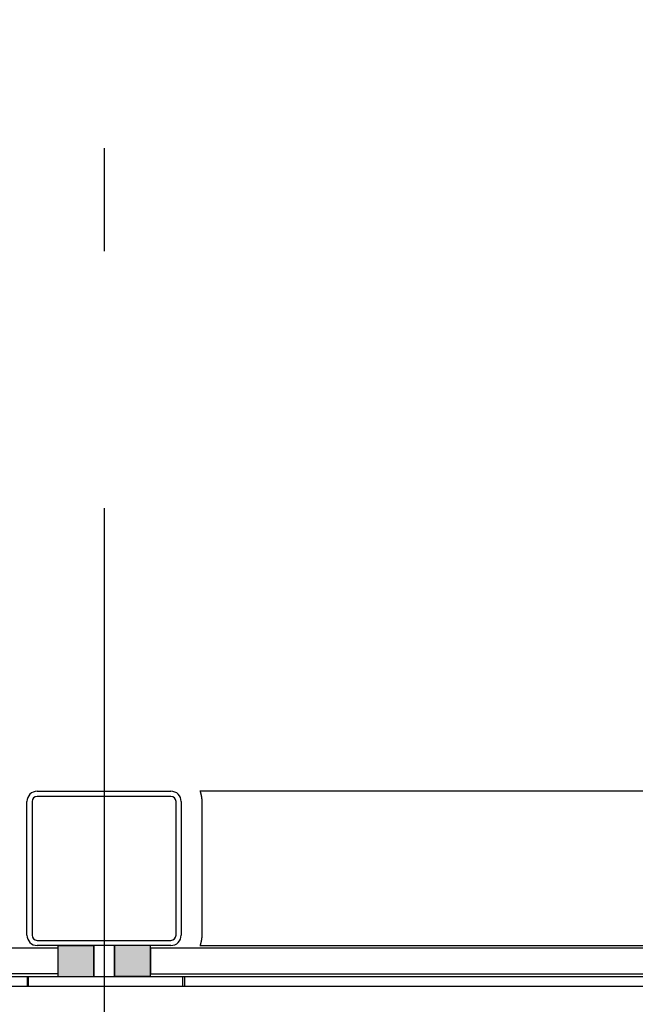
# Model space of a CAD drawing. Extents: x 2 to 87, y -108 to 11.
# Tile 76 of 256: x 12.146 to 12.744, y -46.29 to -45.332. Entities that reach past the tile are written whole.
import ezdxf

# ---------------------------------------------------------------- set-up
doc = ezdxf.new("R2010")
doc.units = 0
doc.header["$MEASUREMENT"] = 0
doc.linetypes.add('DASHDOT', pattern=[1, 0.5, -0.25, 0, -0.25])
for name, color, linetype in [('11', 7, 'CONTINUOUS'), ('3', 7, 'CONTINUOUS'), ('4', 7, 'CONTINUOUS'), ('5', 7, 'CONTINUOUS'), ('7', 7, 'CONTINUOUS')]:
    doc.layers.add(name, color=color, linetype=linetype)

# ---------------------------------------------------------------- blocks, each defined once
blk = doc.blocks.new('*N628')
at = {"layer": '3', "color": 62, "linetype": 'Continuous'}
for p, q in [((-0.035, 0.013), (0, 0.013)), ((-0.035, 0.013), (-0.035, -0.017)), ((0, 0.013), (0, -0.017)), ((-0.035, -0.017), (0, -0.017))]:
    blk.add_line(p, q, dxfattribs=at)
for points in [[(-0.035, 0.013), (-0.035, 0.013), (0, 0.013)], [(-0.035, 0.013), (-0.035, -0.017), (0, -0.017)], [(-0.035, 0.013), (0, 0.013), (0, -0.017)], [(-0.035, -0.017), (-0.035, -0.017), (0, -0.017)]]:
    blk.add_solid(points, dxfattribs=at)
blk = doc.blocks.new('*N630')
at = {"layer": '3', "color": 62, "linetype": 'Continuous'}
for p, q in [((0, -0.017), (0, 0.013)), ((0.035, 0.013), (0, 0.013)), ((0.035, -0.017), (0.035, 0.013)), ((0.035, -0.017), (0, -0.017))]:
    blk.add_line(p, q, dxfattribs=at)
for points in [[(0.035, -0.017), (0.035, 0.013), (0, 0.013)], [(0.035, -0.017), (0, -0.017), (0, 0.013)], [(0.035, 0.013), (0.035, 0.013), (0, 0.013)], [(0.035, -0.017), (0.035, -0.017), (0, -0.017)]]:
    blk.add_solid(points, dxfattribs=at)

msp = doc.modelspace()

# ---------------------------------------------------------------- linework, layer by layer
at = {"layer": '11', "color": 62, "linetype": 'Continuous'}
for p, q in [((12.1826, -46.235), (11.0352, -46.235)), ((12.1826, -46.235), (12.1826, -46.26)), ((13.2676, -46.235), (12.2726, -46.235)), ((12.2726, -46.235), (12.2726, -46.26)), ((12.1826, -46.26), (11.0352, -46.26)), ((12.2726, -46.26), (13.2676, -46.26))]:
    msp.add_line(p, q, dxfattribs=at)
at = {"layer": '3', "color": 62, "linetype": 'Continuous'}
for p, q in [((12.1826, -46.2325), (12.1826, -46.2625)), ((12.2176, -46.2625), (12.2176, -46.2325)), ((12.2376, -46.2325), (12.2376, -46.2625)), ((12.2726, -46.2625), (12.2726, -46.2325)), ((12.1826, -46.2625), (12.2176, -46.2625)), ((12.2376, -46.2625), (12.2726, -46.2625))]:
    msp.add_line(p, q, dxfattribs=at)
at = {"layer": '4', "color": 62, "linetype": 'Continuous'}
for p, q in [((13.1343, -46.0825), (12.3208, -46.0825)), ((12.3226, -46.0925), (12.3226, -46.2225)), ((12.3208, -46.2325), (13.1343, -46.2325))]:
    msp.add_line(p, q, dxfattribs=at)
for points in [[(12.3208, -46.0825), (12.3208, -46.0825), (12.3208, -46.0825), (12.3208, -46.0825), (12.3208, -46.0825), (12.3208, -46.0825), (12.3208, -46.0825), (12.3208, -46.0825), (12.3208, -46.0825), (12.3208, -46.0825), (12.3208, -46.0825), (12.3208, -46.0825), (12.3208, -46.0825), (12.3208, -46.0825), (12.3208, -46.0825), (12.3208, -46.0825), (12.3208, -46.0825), (12.3208, -46.0825), (12.3208, -46.0825), (12.3208, -46.0825), (12.3208, -46.0825), (12.3208, -46.0825), (12.3208, -46.0825), (12.3208, -46.0825), (12.3208, -46.0825), (12.3208, -46.0825), (12.3209, -46.0825), (12.3209, -46.0825), (12.3209, -46.0825), (12.3209, -46.0825), (12.3209, -46.0825), (12.3209, -46.0825), (12.3209, -46.0825), (12.3209, -46.0825), (12.3209, -46.0825), (12.3209, -46.0825), (12.3209, -46.0825), (12.3209, -46.0826), (12.3209, -46.0826), (12.3209, -46.0826), (12.3209, -46.0826), (12.3209, -46.0826), (12.3209, -46.0826), (12.3209, -46.0826), (12.3209, -46.0826), (12.3209, -46.0826), (12.3209, -46.0826), (12.3209, -46.0826), (12.3209, -46.0826), (12.3209, -46.0826), (12.3209, -46.0826), (12.3209, -46.0826), (12.3209, -46.0826), (12.3209, -46.0826), (12.3209, -46.0826), (12.3209, -46.0826), (12.3209, -46.0826), (12.3209, -46.0827), (12.3209, -46.0827), (12.3209, -46.0827), (12.3209, -46.0827), (12.3209, -46.0827), (12.3209, -46.0827), (12.3209, -46.0827), (12.3209, -46.0827), (12.3209, -46.0827), (12.3209, -46.0827), (12.3209, -46.0827), (12.3209, -46.0827), (12.3209, -46.0827), (12.3209, -46.0827), (12.3209, -46.0828), (12.3209, -46.0828), (12.3209, -46.0828), (12.3209, -46.0828), (12.3209, -46.0828), (12.3209, -46.0828), (12.3209, -46.0828), (12.321, -46.0828), (12.321, -46.0828), (12.321, -46.0828), (12.321, -46.0828), (12.321, -46.0828), (12.321, -46.0829), (12.321, -46.0829), (12.321, -46.0829), (12.321, -46.0829), (12.321, -46.0829), (12.321, -46.0829), (12.321, -46.0829), (12.321, -46.0829), (12.321, -46.0829), (12.321, -46.0829), (12.321, -46.0829), (12.321, -46.083), (12.321, -46.083), (12.321, -46.083), (12.321, -46.083), (12.321, -46.083), (12.321, -46.083), (12.321, -46.083)], [(12.321, -46.083), (12.321, -46.083), (12.321, -46.083), (12.321, -46.083), (12.321, -46.0831), (12.321, -46.0831), (12.321, -46.0831), (12.321, -46.0831), (12.3211, -46.0831), (12.3211, -46.0831), (12.3211, -46.0831), (12.3211, -46.0831), (12.3211, -46.0832), (12.3211, -46.0832), (12.3211, -46.0832), (12.3211, -46.0832), (12.3211, -46.0832), (12.3211, -46.0832), (12.3211, -46.0832), (12.3211, -46.0832), (12.3211, -46.0832), (12.3211, -46.0833), (12.3211, -46.0833), (12.3211, -46.0833), (12.3211, -46.0833), (12.3211, -46.0833), (12.3211, -46.0833), (12.3211, -46.0833), (12.3211, -46.0834), (12.3211, -46.0834), (12.3211, -46.0834), (12.3211, -46.0834), (12.3211, -46.0834), (12.3212, -46.0834), (12.3212, -46.0834), (12.3212, -46.0835), (12.3212, -46.0835), (12.3212, -46.0835), (12.3212, -46.0835), (12.3212, -46.0835), (12.3212, -46.0835), (12.3212, -46.0835), (12.3212, -46.0836), (12.3212, -46.0836), (12.3212, -46.0836), (12.3212, -46.0836), (12.3212, -46.0836), (12.3212, -46.0836), (12.3212, -46.0836), (12.3212, -46.0837), (12.3212, -46.0837), (12.3212, -46.0837), (12.3212, -46.0837), (12.3212, -46.0837), (12.3212, -46.0837), (12.3213, -46.0838), (12.3213, -46.0838), (12.3213, -46.0838), (12.3213, -46.0838), (12.3213, -46.0838), (12.3213, -46.0838), (12.3213, -46.0838), (12.3213, -46.0839), (12.3213, -46.0839), (12.3213, -46.0839), (12.3213, -46.0839), (12.3213, -46.0839), (12.3213, -46.0839), (12.3213, -46.084), (12.3213, -46.084), (12.3213, -46.084), (12.3213, -46.084), (12.3213, -46.084), (12.3213, -46.0841), (12.3213, -46.0841), (12.3214, -46.0841), (12.3214, -46.0841), (12.3214, -46.0841), (12.3214, -46.0841), (12.3214, -46.0842), (12.3214, -46.0842), (12.3214, -46.0842), (12.3214, -46.0842), (12.3214, -46.0842), (12.3214, -46.0843), (12.3214, -46.0843), (12.3214, -46.0843), (12.3214, -46.0843), (12.3214, -46.0843), (12.3214, -46.0843), (12.3214, -46.0844), (12.3214, -46.0844), (12.3214, -46.0844), (12.3215, -46.0844), (12.3215, -46.0844), (12.3215, -46.0845), (12.3215, -46.0845), (12.3215, -46.0845), (12.3215, -46.0845), (12.3215, -46.0845), (12.3215, -46.0846)], [(12.3215, -46.0846), (12.3215, -46.0846), (12.3215, -46.0846), (12.3215, -46.0846), (12.3215, -46.0846), (12.3215, -46.0847), (12.3215, -46.0847), (12.3215, -46.0847), (12.3215, -46.0847), (12.3215, -46.0847), (12.3215, -46.0848), (12.3215, -46.0848), (12.3216, -46.0848), (12.3216, -46.0848), (12.3216, -46.0848), (12.3216, -46.0849), (12.3216, -46.0849), (12.3216, -46.0849), (12.3216, -46.0849), (12.3216, -46.085), (12.3216, -46.085), (12.3216, -46.085), (12.3216, -46.085), (12.3216, -46.085), (12.3216, -46.0851), (12.3216, -46.0851), (12.3216, -46.0851), (12.3216, -46.0851), (12.3216, -46.0851), (12.3216, -46.0852), (12.3217, -46.0852), (12.3217, -46.0852), (12.3217, -46.0852), (12.3217, -46.0853), (12.3217, -46.0853), (12.3217, -46.0853), (12.3217, -46.0853), (12.3217, -46.0853), (12.3217, -46.0854), (12.3217, -46.0854), (12.3217, -46.0854), (12.3217, -46.0854), (12.3217, -46.0855), (12.3217, -46.0855), (12.3217, -46.0855), (12.3217, -46.0855), (12.3217, -46.0856), (12.3217, -46.0856), (12.3218, -46.0856), (12.3218, -46.0856), (12.3218, -46.0857), (12.3218, -46.0857), (12.3218, -46.0857), (12.3218, -46.0857), (12.3218, -46.0857), (12.3218, -46.0858), (12.3218, -46.0858), (12.3218, -46.0858), (12.3218, -46.0858), (12.3218, -46.0859), (12.3218, -46.0859), (12.3218, -46.0859), (12.3218, -46.0859), (12.3218, -46.086), (12.3218, -46.086), (12.3218, -46.086), (12.3219, -46.086), (12.3219, -46.0861), (12.3219, -46.0861), (12.3219, -46.0861), (12.3219, -46.0861), (12.3219, -46.0862), (12.3219, -46.0862), (12.3219, -46.0862), (12.3219, -46.0862), (12.3219, -46.0863), (12.3219, -46.0863), (12.3219, -46.0863), (12.3219, -46.0863), (12.3219, -46.0864), (12.3219, -46.0864), (12.3219, -46.0864), (12.3219, -46.0865), (12.3219, -46.0865), (12.322, -46.0865), (12.322, -46.0865), (12.322, -46.0866), (12.322, -46.0866), (12.322, -46.0866), (12.322, -46.0866), (12.322, -46.0867), (12.322, -46.0867), (12.322, -46.0867), (12.322, -46.0867), (12.322, -46.0868), (12.322, -46.0868), (12.322, -46.0868), (12.322, -46.0868), (12.322, -46.0869), (12.322, -46.0869), (12.322, -46.0869)], [(12.322, -46.0869), (12.322, -46.087), (12.322, -46.087), (12.322, -46.087), (12.3221, -46.087), (12.3221, -46.0871), (12.3221, -46.0871), (12.3221, -46.0871), (12.3221, -46.0871), (12.3221, -46.0872), (12.3221, -46.0872), (12.3221, -46.0872), (12.3221, -46.0873), (12.3221, -46.0873), (12.3221, -46.0873), (12.3221, -46.0873), (12.3221, -46.0874), (12.3221, -46.0874), (12.3221, -46.0874), (12.3221, -46.0875), (12.3221, -46.0875), (12.3221, -46.0875), (12.3221, -46.0875), (12.3221, -46.0876), (12.3222, -46.0876), (12.3222, -46.0876), (12.3222, -46.0877), (12.3222, -46.0877), (12.3222, -46.0877), (12.3222, -46.0877), (12.3222, -46.0878), (12.3222, -46.0878), (12.3222, -46.0878), (12.3222, -46.0879), (12.3222, -46.0879), (12.3222, -46.0879), (12.3222, -46.0879), (12.3222, -46.088), (12.3222, -46.088), (12.3222, -46.088), (12.3222, -46.0881), (12.3222, -46.0881), (12.3222, -46.0881), (12.3222, -46.0881), (12.3222, -46.0882), (12.3222, -46.0882), (12.3223, -46.0882), (12.3223, -46.0883), (12.3223, -46.0883), (12.3223, -46.0883), (12.3223, -46.0884), (12.3223, -46.0884), (12.3223, -46.0884), (12.3223, -46.0884), (12.3223, -46.0885), (12.3223, -46.0885), (12.3223, -46.0885), (12.3223, -46.0886), (12.3223, -46.0886), (12.3223, -46.0886), (12.3223, -46.0887), (12.3223, -46.0887), (12.3223, -46.0887), (12.3223, -46.0887), (12.3223, -46.0888), (12.3223, -46.0888), (12.3223, -46.0888), (12.3223, -46.0889), (12.3223, -46.0889), (12.3223, -46.0889), (12.3223, -46.089), (12.3223, -46.089), (12.3224, -46.089), (12.3224, -46.0891), (12.3224, -46.0891), (12.3224, -46.0891), (12.3224, -46.0891), (12.3224, -46.0892), (12.3224, -46.0892), (12.3224, -46.0892), (12.3224, -46.0893), (12.3224, -46.0893), (12.3224, -46.0893), (12.3224, -46.0894), (12.3224, -46.0894), (12.3224, -46.0894), (12.3224, -46.0895), (12.3224, -46.0895), (12.3224, -46.0895), (12.3224, -46.0896), (12.3224, -46.0896), (12.3224, -46.0896), (12.3224, -46.0896), (12.3224, -46.0897), (12.3224, -46.0897), (12.3224, -46.0897), (12.3224, -46.0898), (12.3224, -46.0898), (12.3224, -46.0898), (12.3224, -46.0899), (12.3224, -46.0899)], [(12.3224, -46.0899), (12.3224, -46.0899), (12.3224, -46.09), (12.3224, -46.09), (12.3225, -46.09), (12.3225, -46.0901), (12.3225, -46.0901), (12.3225, -46.0901), (12.3225, -46.0902), (12.3225, -46.0902), (12.3225, -46.0902), (12.3225, -46.0903), (12.3225, -46.0903), (12.3225, -46.0903), (12.3225, -46.0903), (12.3225, -46.0904), (12.3225, -46.0904), (12.3225, -46.0904), (12.3225, -46.0905), (12.3225, -46.0905), (12.3225, -46.0905), (12.3225, -46.0906), (12.3225, -46.0906), (12.3225, -46.0906), (12.3225, -46.0907), (12.3225, -46.0907), (12.3225, -46.0907), (12.3225, -46.0908), (12.3225, -46.0908), (12.3225, -46.0908), (12.3225, -46.0909), (12.3225, -46.0909), (12.3225, -46.0909), (12.3225, -46.091), (12.3225, -46.091), (12.3225, -46.091), (12.3225, -46.0911), (12.3225, -46.0911), (12.3225, -46.0911), (12.3225, -46.0912), (12.3225, -46.0912), (12.3225, -46.0912), (12.3225, -46.0913), (12.3225, -46.0913), (12.3225, -46.0913), (12.3225, -46.0914), (12.3225, -46.0914), (12.3225, -46.0914), (12.3225, -46.0915), (12.3225, -46.0915), (12.3225, -46.0915), (12.3225, -46.0916), (12.3225, -46.0916), (12.3225, -46.0916), (12.3225, -46.0917), (12.3225, -46.0917), (12.3225, -46.0917), (12.3225, -46.0918), (12.3225, -46.0918), (12.3225, -46.0918), (12.3225, -46.0919), (12.3225, -46.0919), (12.3225, -46.0919), (12.3225, -46.0919), (12.3225, -46.092), (12.3225, -46.092), (12.3225, -46.092), (12.3225, -46.0921), (12.3225, -46.0921), (12.3225, -46.0921), (12.3225, -46.0922), (12.3225, -46.0922), (12.3226, -46.0922), (12.3226, -46.0923), (12.3226, -46.0923), (12.3226, -46.0923), (12.3226, -46.0924), (12.3226, -46.0924), (12.3226, -46.0924), (12.3226, -46.0925)], [(12.3213, -46.2312), (12.3213, -46.2312), (12.3213, -46.2312), (12.3213, -46.2312), (12.3212, -46.2312), (12.3212, -46.2313), (12.3212, -46.2313), (12.3212, -46.2313), (12.3212, -46.2313), (12.3212, -46.2313), (12.3212, -46.2313), (12.3212, -46.2314), (12.3212, -46.2314), (12.3212, -46.2314), (12.3212, -46.2314), (12.3212, -46.2314), (12.3212, -46.2314), (12.3212, -46.2314), (12.3212, -46.2315), (12.3212, -46.2315), (12.3212, -46.2315), (12.3212, -46.2315), (12.3212, -46.2315), (12.3212, -46.2315), (12.3211, -46.2316), (12.3211, -46.2316), (12.3211, -46.2316), (12.3211, -46.2316), (12.3211, -46.2316), (12.3211, -46.2316), (12.3211, -46.2316), (12.3211, -46.2317), (12.3211, -46.2317), (12.3211, -46.2317), (12.3211, -46.2317), (12.3211, -46.2317), (12.3211, -46.2317), (12.3211, -46.2317), (12.3211, -46.2317), (12.3211, -46.2318), (12.3211, -46.2318), (12.3211, -46.2318), (12.3211, -46.2318), (12.3211, -46.2318), (12.3211, -46.2318), (12.3211, -46.2318), (12.3211, -46.2318), (12.321, -46.2319), (12.321, -46.2319), (12.321, -46.2319), (12.321, -46.2319), (12.321, -46.2319), (12.321, -46.2319), (12.321, -46.2319), (12.321, -46.2319), (12.321, -46.232), (12.321, -46.232), (12.321, -46.232), (12.321, -46.232), (12.321, -46.232), (12.321, -46.232), (12.321, -46.232), (12.321, -46.232), (12.321, -46.232), (12.321, -46.2321), (12.321, -46.2321), (12.321, -46.2321), (12.321, -46.2321), (12.321, -46.2321), (12.321, -46.2321), (12.321, -46.2321), (12.321, -46.2321), (12.321, -46.2321), (12.321, -46.2321), (12.321, -46.2321), (12.3209, -46.2322), (12.3209, -46.2322), (12.3209, -46.2322), (12.3209, -46.2322), (12.3209, -46.2322), (12.3209, -46.2322), (12.3209, -46.2322), (12.3209, -46.2322), (12.3209, -46.2322), (12.3209, -46.2322), (12.3209, -46.2322), (12.3209, -46.2322), (12.3209, -46.2323), (12.3209, -46.2323), (12.3209, -46.2323), (12.3209, -46.2323), (12.3209, -46.2323), (12.3209, -46.2323), (12.3209, -46.2323), (12.3209, -46.2323), (12.3209, -46.2323), (12.3209, -46.2323), (12.3209, -46.2323), (12.3209, -46.2323), (12.3209, -46.2323), (12.3209, -46.2323)], [(12.3218, -46.2289), (12.3218, -46.229), (12.3218, -46.229), (12.3218, -46.229), (12.3218, -46.2291), (12.3218, -46.2291), (12.3218, -46.2291), (12.3218, -46.2291), (12.3218, -46.2292), (12.3218, -46.2292), (12.3218, -46.2292), (12.3218, -46.2292), (12.3218, -46.2293), (12.3218, -46.2293), (12.3218, -46.2293), (12.3218, -46.2293), (12.3218, -46.2294), (12.3217, -46.2294), (12.3217, -46.2294), (12.3217, -46.2294), (12.3217, -46.2295), (12.3217, -46.2295), (12.3217, -46.2295), (12.3217, -46.2295), (12.3217, -46.2296), (12.3217, -46.2296), (12.3217, -46.2296), (12.3217, -46.2296), (12.3217, -46.2297), (12.3217, -46.2297), (12.3217, -46.2297), (12.3217, -46.2297), (12.3217, -46.2298), (12.3216, -46.2298), (12.3216, -46.2298), (12.3216, -46.2298), (12.3216, -46.2299), (12.3216, -46.2299), (12.3216, -46.2299), (12.3216, -46.2299), (12.3216, -46.2299), (12.3216, -46.23), (12.3216, -46.23), (12.3216, -46.23), (12.3216, -46.23), (12.3216, -46.2301), (12.3216, -46.2301), (12.3216, -46.2301), (12.3216, -46.2301), (12.3216, -46.2302), (12.3215, -46.2302), (12.3215, -46.2302), (12.3215, -46.2302), (12.3215, -46.2302), (12.3215, -46.2303), (12.3215, -46.2303), (12.3215, -46.2303), (12.3215, -46.2303), (12.3215, -46.2303), (12.3215, -46.2304), (12.3215, -46.2304), (12.3215, -46.2304), (12.3215, -46.2304), (12.3215, -46.2305), (12.3215, -46.2305), (12.3215, -46.2305), (12.3215, -46.2305), (12.3214, -46.2305), (12.3214, -46.2306), (12.3214, -46.2306), (12.3214, -46.2306), (12.3214, -46.2306), (12.3214, -46.2306), (12.3214, -46.2307), (12.3214, -46.2307), (12.3214, -46.2307), (12.3214, -46.2307), (12.3214, -46.2307), (12.3214, -46.2308), (12.3214, -46.2308), (12.3214, -46.2308), (12.3214, -46.2308), (12.3214, -46.2308), (12.3214, -46.2309), (12.3214, -46.2309), (12.3213, -46.2309), (12.3213, -46.2309), (12.3213, -46.2309), (12.3213, -46.231), (12.3213, -46.231), (12.3213, -46.231), (12.3213, -46.231), (12.3213, -46.231), (12.3213, -46.231), (12.3213, -46.2311), (12.3213, -46.2311), (12.3213, -46.2311), (12.3213, -46.2311), (12.3213, -46.2311), (12.3213, -46.2311), (12.3213, -46.2312)], [(12.3224, -46.2259), (12.3223, -46.226), (12.3223, -46.226), (12.3223, -46.226), (12.3223, -46.2261), (12.3223, -46.2261), (12.3223, -46.2261), (12.3223, -46.2262), (12.3223, -46.2262), (12.3223, -46.2262), (12.3223, -46.2263), (12.3223, -46.2263), (12.3223, -46.2263), (12.3223, -46.2264), (12.3223, -46.2264), (12.3223, -46.2264), (12.3223, -46.2265), (12.3223, -46.2265), (12.3223, -46.2265), (12.3223, -46.2266), (12.3223, -46.2266), (12.3223, -46.2266), (12.3223, -46.2267), (12.3223, -46.2267), (12.3223, -46.2267), (12.3222, -46.2267), (12.3222, -46.2268), (12.3222, -46.2268), (12.3222, -46.2268), (12.3222, -46.2269), (12.3222, -46.2269), (12.3222, -46.2269), (12.3222, -46.227), (12.3222, -46.227), (12.3222, -46.227), (12.3222, -46.2271), (12.3222, -46.2271), (12.3222, -46.2271), (12.3222, -46.2272), (12.3222, -46.2272), (12.3222, -46.2272), (12.3222, -46.2272), (12.3222, -46.2273), (12.3222, -46.2273), (12.3222, -46.2273), (12.3221, -46.2274), (12.3221, -46.2274), (12.3221, -46.2274), (12.3221, -46.2275), (12.3221, -46.2275), (12.3221, -46.2275), (12.3221, -46.2276), (12.3221, -46.2276), (12.3221, -46.2276), (12.3221, -46.2276), (12.3221, -46.2277), (12.3221, -46.2277), (12.3221, -46.2277), (12.3221, -46.2278), (12.3221, -46.2278), (12.3221, -46.2278), (12.3221, -46.2279), (12.3221, -46.2279), (12.3221, -46.2279), (12.322, -46.2279), (12.322, -46.228), (12.322, -46.228), (12.322, -46.228), (12.322, -46.2281), (12.322, -46.2281), (12.322, -46.2281), (12.322, -46.2281), (12.322, -46.2282), (12.322, -46.2282), (12.322, -46.2282), (12.322, -46.2283), (12.322, -46.2283), (12.322, -46.2283), (12.322, -46.2283), (12.322, -46.2284), (12.322, -46.2284), (12.322, -46.2284), (12.3219, -46.2285), (12.3219, -46.2285), (12.3219, -46.2285), (12.3219, -46.2285), (12.3219, -46.2286), (12.3219, -46.2286), (12.3219, -46.2286), (12.3219, -46.2287), (12.3219, -46.2287), (12.3219, -46.2287), (12.3219, -46.2287), (12.3219, -46.2288), (12.3219, -46.2288), (12.3219, -46.2288), (12.3219, -46.2288), (12.3219, -46.2289), (12.3219, -46.2289), (12.3219, -46.2289), (12.3218, -46.2289)], [(12.3226, -46.2225), (12.3226, -46.2225), (12.3226, -46.2225), (12.3226, -46.2226), (12.3226, -46.2226), (12.3226, -46.2227), (12.3226, -46.2227), (12.3226, -46.2227), (12.3225, -46.2228), (12.3225, -46.2228), (12.3225, -46.2228), (12.3225, -46.2229), (12.3225, -46.2229), (12.3225, -46.2229), (12.3225, -46.223), (12.3225, -46.223), (12.3225, -46.223), (12.3225, -46.2231), (12.3225, -46.2231), (12.3225, -46.2232), (12.3225, -46.2232), (12.3225, -46.2232), (12.3225, -46.2233), (12.3225, -46.2233), (12.3225, -46.2233), (12.3225, -46.2234), (12.3225, -46.2234), (12.3225, -46.2234), (12.3225, -46.2235), (12.3225, -46.2235), (12.3225, -46.2235), (12.3225, -46.2236), (12.3225, -46.2236), (12.3225, -46.2236), (12.3225, -46.2237), (12.3225, -46.2237), (12.3225, -46.2237), (12.3225, -46.2238), (12.3225, -46.2238), (12.3225, -46.2239), (12.3225, -46.2239), (12.3225, -46.2239), (12.3225, -46.224), (12.3225, -46.224), (12.3225, -46.224), (12.3225, -46.2241), (12.3225, -46.2241), (12.3225, -46.2241), (12.3225, -46.2242), (12.3225, -46.2242), (12.3225, -46.2242), (12.3225, -46.2243), (12.3225, -46.2243), (12.3225, -46.2243), (12.3225, -46.2244), (12.3225, -46.2244), (12.3225, -46.2244), (12.3225, -46.2245), (12.3225, -46.2245), (12.3225, -46.2246), (12.3225, -46.2246), (12.3225, -46.2246), (12.3225, -46.2247), (12.3225, -46.2247), (12.3225, -46.2247), (12.3225, -46.2248), (12.3225, -46.2248), (12.3225, -46.2248), (12.3225, -46.2249), (12.3225, -46.2249), (12.3225, -46.2249), (12.3224, -46.225), (12.3224, -46.225), (12.3224, -46.225), (12.3224, -46.2251), (12.3224, -46.2251), (12.3224, -46.2251), (12.3224, -46.2252), (12.3224, -46.2252), (12.3224, -46.2252), (12.3224, -46.2253), (12.3224, -46.2253), (12.3224, -46.2253), (12.3224, -46.2254), (12.3224, -46.2254), (12.3224, -46.2254), (12.3224, -46.2255), (12.3224, -46.2255), (12.3224, -46.2255), (12.3224, -46.2256), (12.3224, -46.2256), (12.3224, -46.2256), (12.3224, -46.2257), (12.3224, -46.2257), (12.3224, -46.2257), (12.3224, -46.2258), (12.3224, -46.2258), (12.3224, -46.2258), (12.3224, -46.2259), (12.3224, -46.2259), (12.3224, -46.2259)], [(12.3209, -46.2323), (12.3209, -46.2323), (12.3209, -46.2324), (12.3209, -46.2324), (12.3209, -46.2324), (12.3209, -46.2324), (12.3209, -46.2324), (12.3209, -46.2324), (12.3209, -46.2324), (12.3209, -46.2324), (12.3209, -46.2324), (12.3209, -46.2324), (12.3209, -46.2324), (12.3209, -46.2324), (12.3209, -46.2324), (12.3209, -46.2324), (12.3209, -46.2324), (12.3209, -46.2324), (12.3209, -46.2324), (12.3209, -46.2324), (12.3209, -46.2324), (12.3209, -46.2324), (12.3209, -46.2324), (12.3209, -46.2324), (12.3208, -46.2324), (12.3208, -46.2324), (12.3208, -46.2325), (12.3208, -46.2325), (12.3208, -46.2325), (12.3208, -46.2325), (12.3208, -46.2325), (12.3208, -46.2325), (12.3208, -46.2325), (12.3208, -46.2325), (12.3208, -46.2325), (12.3208, -46.2325), (12.3208, -46.2325), (12.3208, -46.2325), (12.3208, -46.2325), (12.3208, -46.2325), (12.3208, -46.2325), (12.3208, -46.2325), (12.3208, -46.2325), (12.3208, -46.2325), (12.3208, -46.2325), (12.3208, -46.2325), (12.3208, -46.2325), (12.3208, -46.2325)]]:
    msp.add_lwpolyline(points, dxfattribs=at)
at = {"layer": '5', "color": 7, "linetype": 'DASHDOT'}
msp.add_line((12.2276, -7.3075), (12.2276, -96.5075), dxfattribs=at)
at = {"layer": '7', "color": 62, "linetype": 'Continuous'}
for p, q in [((12.1626, -46.0825), (12.2926, -46.0825)), ((12.2926, -46.0875), (12.1626, -46.0875)), ((12.1526, -46.2225), (12.1526, -46.0925)), ((12.1576, -46.0925), (12.1576, -46.2225)), ((12.2976, -46.2225), (12.2976, -46.0925)), ((12.3026, -46.0925), (12.3026, -46.2225)), ((12.1626, -46.2275), (12.2926, -46.2275)), ((12.2926, -46.2325), (12.1626, -46.2325)), ((10.679, -46.2625), (12.1529, -46.2625)), ((12.1529, -46.2625), (12.1543, -46.2625)), ((12.1529, -46.2625), (12.1529, -46.2725)), ((12.1543, -46.2625), (12.3043, -46.2625)), ((12.1543, -46.2725), (12.1543, -46.2625)), ((12.3043, -46.2625), (12.3057, -46.2625)), ((12.3043, -46.2725), (12.3043, -46.2625)), ((12.3057, -46.2625), (13.1511, -46.2625)), ((12.3057, -46.2625), (12.3057, -46.2725)), ((12.1529, -46.2725), (10.679, -46.2725)), ((12.1543, -46.2725), (12.1529, -46.2725)), ((12.3043, -46.2725), (12.1543, -46.2725)), ((12.3057, -46.2725), (12.3043, -46.2725)), ((13.1511, -46.2725), (12.3057, -46.2725))]:
    msp.add_line(p, q, dxfattribs=at)
for centre, radius, start, end in [((12.1626, -46.0925), 0.01, 90, 180), ((12.1626, -46.0925), 0.005, 90, 180), ((12.2926, -46.0925), 0.01, 0, 90), ((12.2926, -46.0925), 0.005, 0, 90), ((12.1626, -46.2225), 0.01, 180, 270), ((12.1626, -46.2225), 0.005, 180, 270), ((12.2926, -46.2225), 0.005, 270, 360), ((12.2926, -46.2225), 0.01, 270, 360)]:
    msp.add_arc(centre, radius, start, end, dxfattribs=at)

# ---------------------------------------------------------------- block references
at = {"layer": '3', "color": 62, "linetype": 'Continuous'}
for name, p in [('*N628', (12.2176, -46.2455)), ('*N630', (12.2376, -46.2455))]:
    msp.add_blockref(name, p, dxfattribs=at)

doc.saveas('drawing.dxf')
